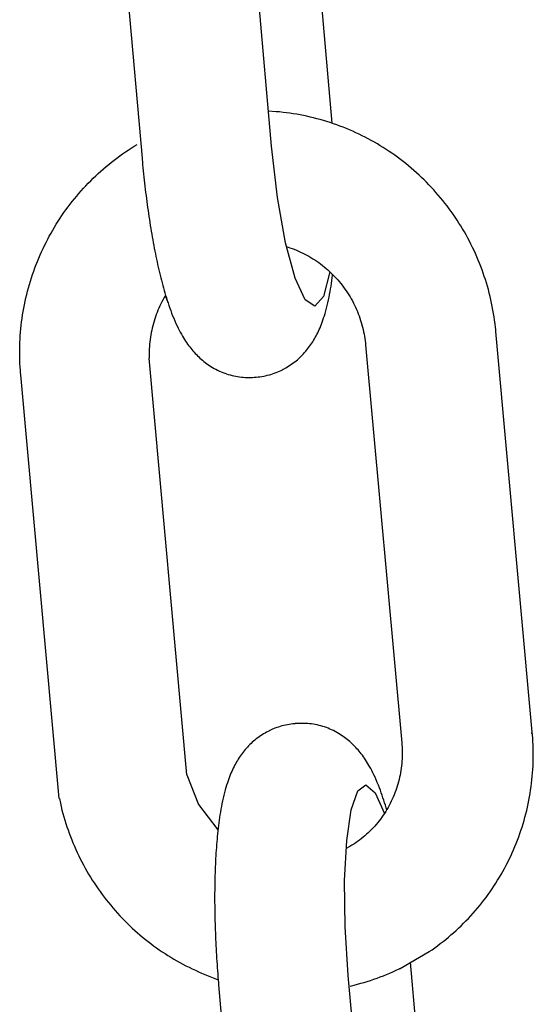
# Model space of a CAD drawing. Extents: x 990 to 4202, y -422 to 622.
# Tile 56 of 200: x 1467.022 to 1467.484, y -99.616 to -98.731. Entities that reach past the tile are written whole.
import ezdxf

# ---------------------------------------------------------------- set-up
doc = ezdxf.new("R2010")
doc.units = 0
doc.header["$MEASUREMENT"] = 0
doc.layers.add('SPILL-BUCKET', color=1, linetype='CONTINUOUS')

msp = doc.modelspace()

# ---------------------------------------------------------------- linework, layer by layer
at = {"layer": 'SPILL-BUCKET', "color": 1, "linetype": 'Continuous'}
for p, q in [((1467.30274, -98.82438), (1467.2722, -98.4756)), ((1467.24835, -98.84498), (1467.21704, -98.48753)), ((1467.10057, -98.49583), (1467.13209, -98.85576)), ((1467.25257, -98.81409), (1467.2456, -98.8136)), ((1467.25565, -98.81437), (1467.25257, -98.81409)), ((1467.25873, -98.81469), (1467.25565, -98.81437)), ((1467.26181, -98.81507), (1467.25873, -98.81469)), ((1467.26487, -98.81548), (1467.26181, -98.81507)), ((1467.26794, -98.81594), (1467.26487, -98.81548)), ((1467.27099, -98.81644), (1467.26794, -98.81594)), ((1467.27404, -98.81699), (1467.27099, -98.81644)), ((1467.27708, -98.81759), (1467.27404, -98.81699)), ((1467.28011, -98.81822), (1467.27708, -98.81759)), ((1467.28314, -98.81891), (1467.28011, -98.81822)), ((1467.28615, -98.81963), (1467.28314, -98.81891)), ((1467.28915, -98.8204), (1467.28615, -98.81963)), ((1467.29215, -98.82121), (1467.28915, -98.8204)), ((1467.29513, -98.82207), (1467.29215, -98.82121)), ((1467.2981, -98.82297), (1467.29513, -98.82207)), ((1467.30106, -98.82391), (1467.2981, -98.82297)), ((1467.304, -98.8249), (1467.30106, -98.82391)), ((1467.30693, -98.82593), (1467.304, -98.8249)), ((1467.30984, -98.827), (1467.30693, -98.82593)), ((1467.31274, -98.82811), (1467.30984, -98.827)), ((1467.31563, -98.82926), (1467.31274, -98.82811)), ((1467.3185, -98.83046), (1467.31563, -98.82926)), ((1467.32135, -98.8317), (1467.3185, -98.83046)), ((1467.32418, -98.83298), (1467.32135, -98.8317)), ((1467.327, -98.8343), (1467.32418, -98.83298)), ((1467.32979, -98.83566), (1467.327, -98.8343)), ((1467.33257, -98.83707), (1467.32979, -98.83566)), ((1467.33532, -98.83851), (1467.33257, -98.83707)), ((1467.33806, -98.83999), (1467.33532, -98.83851)), ((1467.11968, -98.84855), (1467.12228, -98.84685)), ((1467.12228, -98.84685), (1467.12491, -98.8452)), ((1467.12491, -98.8452), (1467.12757, -98.84358)), ((1467.25367, -98.89119), (1467.24835, -98.84498)), ((1467.34078, -98.84151), (1467.33806, -98.83999)), ((1467.34347, -98.84307), (1467.34078, -98.84151)), ((1467.34614, -98.84467), (1467.34347, -98.84307)), ((1467.34879, -98.84631), (1467.34614, -98.84467)), ((1467.35142, -98.84799), (1467.34879, -98.84631)), ((1467.35402, -98.8497), (1467.35142, -98.84799)), ((1467.10703, -98.85758), (1467.10951, -98.8557)), ((1467.10951, -98.8557), (1467.11201, -98.85386)), ((1467.11201, -98.85386), (1467.11454, -98.85205)), ((1467.11454, -98.85205), (1467.1171, -98.85028)), ((1467.1171, -98.85028), (1467.11968, -98.84855)), ((1467.13209, -98.85576), (1467.13222, -98.85725)), ((1467.35659, -98.85145), (1467.35402, -98.8497)), ((1467.35915, -98.85324), (1467.35659, -98.85145)), ((1467.36167, -98.85507), (1467.35915, -98.85324)), ((1467.36417, -98.85693), (1467.36167, -98.85507)), ((1467.36665, -98.85883), (1467.36417, -98.85693)), ((1467.09505, -98.86751), (1467.09739, -98.86546)), ((1467.09739, -98.86546), (1467.09976, -98.86344)), ((1467.09976, -98.86344), (1467.10216, -98.86145)), ((1467.10216, -98.86145), (1467.10458, -98.8595)), ((1467.10458, -98.8595), (1467.10703, -98.85758)), ((1467.13222, -98.85725), (1467.13236, -98.85873)), ((1467.13236, -98.85873), (1467.13262, -98.86155)), ((1467.13262, -98.86155), (1467.13289, -98.86436)), ((1467.13289, -98.86436), (1467.13316, -98.86717)), ((1467.36909, -98.86076), (1467.36665, -98.85883)), ((1467.37151, -98.86273), (1467.36909, -98.86076)), ((1467.3739, -98.86474), (1467.37151, -98.86273)), ((1467.37627, -98.86678), (1467.3739, -98.86474)), ((1467.08599, -98.87607), (1467.08821, -98.87388)), ((1467.08821, -98.87388), (1467.09046, -98.87173)), ((1467.09046, -98.87173), (1467.09274, -98.8696)), ((1467.09274, -98.8696), (1467.09505, -98.86751)), ((1467.13316, -98.86717), (1467.13345, -98.86997)), ((1467.13345, -98.86997), (1467.13374, -98.87277)), ((1467.13374, -98.87277), (1467.13404, -98.87556)), ((1467.3786, -98.86885), (1467.37627, -98.86678)), ((1467.3809, -98.87095), (1467.3786, -98.86885)), ((1467.38318, -98.87309), (1467.3809, -98.87095)), ((1467.38542, -98.87526), (1467.38318, -98.87309)), ((1467.07744, -98.88514), (1467.07953, -98.88283)), ((1467.07953, -98.88283), (1467.08165, -98.88054)), ((1467.08165, -98.88054), (1467.08381, -98.87829)), ((1467.08381, -98.87829), (1467.08599, -98.87607)), ((1467.13404, -98.87556), (1467.13435, -98.87834)), ((1467.13435, -98.87834), (1467.13466, -98.88111)), ((1467.13466, -98.88111), (1467.13498, -98.88388)), ((1467.38763, -98.87747), (1467.38542, -98.87526)), ((1467.38981, -98.87971), (1467.38763, -98.87747)), ((1467.39196, -98.88197), (1467.38981, -98.87971)), ((1467.39408, -98.88427), (1467.39196, -98.88197)), ((1467.06941, -98.89469), (1467.07137, -98.89226)), ((1467.07137, -98.89226), (1467.07336, -98.88986)), ((1467.07336, -98.88986), (1467.07538, -98.88748)), ((1467.07538, -98.88748), (1467.07744, -98.88514)), ((1467.13498, -98.88388), (1467.13532, -98.88664)), ((1467.13532, -98.88664), (1467.13566, -98.88938)), ((1467.13566, -98.88938), (1467.136, -98.89212)), ((1467.136, -98.89212), (1467.13636, -98.89485)), ((1467.26095, -98.93194), (1467.25367, -98.89119)), ((1467.39616, -98.8866), (1467.39408, -98.88427)), ((1467.39821, -98.88895), (1467.39616, -98.8866)), ((1467.40023, -98.89134), (1467.39821, -98.88895)), ((1467.40221, -98.89376), (1467.40023, -98.89134)), ((1467.06375, -98.90215), (1467.0656, -98.89964)), ((1467.0656, -98.89964), (1467.06749, -98.89715)), ((1467.06749, -98.89715), (1467.06941, -98.89469)), ((1467.13636, -98.89485), (1467.13672, -98.89757)), ((1467.13672, -98.89757), (1467.13709, -98.90027)), ((1467.13709, -98.90027), (1467.13747, -98.90296)), ((1467.40415, -98.8962), (1467.40221, -98.89376)), ((1467.40607, -98.89867), (1467.40415, -98.8962)), ((1467.40794, -98.90118), (1467.40607, -98.89867)), ((1467.40979, -98.9037), (1467.40794, -98.90118)), ((1467.05672, -98.91247), (1467.05842, -98.90985)), ((1467.05842, -98.90985), (1467.06016, -98.90726)), ((1467.06016, -98.90726), (1467.06194, -98.90469)), ((1467.06194, -98.90469), (1467.06375, -98.90215)), ((1467.13747, -98.90296), (1467.13785, -98.90564)), ((1467.13785, -98.90564), (1467.13824, -98.90831)), ((1467.13824, -98.90831), (1467.13864, -98.91097)), ((1467.41159, -98.90625), (1467.40979, -98.9037)), ((1467.41336, -98.90883), (1467.41159, -98.90625)), ((1467.41509, -98.91144), (1467.41336, -98.90883)), ((1467.05183, -98.92047), (1467.05342, -98.91778)), ((1467.05342, -98.91778), (1467.05505, -98.91511)), ((1467.05505, -98.91511), (1467.05672, -98.91247)), ((1467.13864, -98.91097), (1467.13905, -98.91361)), ((1467.13905, -98.91361), (1467.13947, -98.91624)), ((1467.13947, -98.91624), (1467.13989, -98.91885)), ((1467.13989, -98.91885), (1467.14032, -98.92145)), ((1467.41678, -98.91406), (1467.41509, -98.91144)), ((1467.41844, -98.91671), (1467.41678, -98.91406)), ((1467.42006, -98.91939), (1467.41844, -98.91671)), ((1467.04729, -98.92867), (1467.04877, -98.92591)), ((1467.04877, -98.92591), (1467.05028, -98.92318)), ((1467.05028, -98.92318), (1467.05183, -98.92047)), ((1467.14032, -98.92145), (1467.14076, -98.92403)), ((1467.14076, -98.92403), (1467.1412, -98.9266)), ((1467.1412, -98.9266), (1467.14166, -98.92915)), ((1467.42164, -98.92209), (1467.42006, -98.91939)), ((1467.42318, -98.92481), (1467.42164, -98.92209)), ((1467.42468, -98.92755), (1467.42318, -98.92481)), ((1467.42615, -98.93031), (1467.42468, -98.92755)), ((1467.04311, -98.93706), (1467.04446, -98.93424)), ((1467.04446, -98.93424), (1467.04586, -98.93144)), ((1467.04586, -98.93144), (1467.04729, -98.92867)), ((1467.14166, -98.92915), (1467.14212, -98.93169)), ((1467.14212, -98.93169), (1467.14258, -98.9342)), ((1467.14258, -98.9342), (1467.14306, -98.93671)), ((1467.26952, -98.96353), (1467.26095, -98.93194)), ((1467.26183, -98.9352), (1467.26483, -98.9362)), ((1467.26483, -98.9362), (1467.2668, -98.9369)), ((1467.42757, -98.9331), (1467.42615, -98.93031)), ((1467.42895, -98.9359), (1467.42757, -98.9331)), ((1467.4303, -98.93873), (1467.42895, -98.9359)), ((1467.03928, -98.94562), (1467.04052, -98.94275)), ((1467.04052, -98.94275), (1467.04179, -98.93989)), ((1467.04179, -98.93989), (1467.04311, -98.93706)), ((1467.14306, -98.93671), (1467.14354, -98.93919)), ((1467.14354, -98.93919), (1467.14404, -98.94167)), ((1467.14404, -98.94167), (1467.14454, -98.94412)), ((1467.14454, -98.94412), (1467.14505, -98.94656)), ((1467.2668, -98.9369), (1467.26875, -98.93764)), ((1467.26875, -98.93764), (1467.27069, -98.93841)), ((1467.27069, -98.93841), (1467.27261, -98.93924)), ((1467.27261, -98.93924), (1467.27451, -98.94009)), ((1467.27451, -98.94009), (1467.2764, -98.94099)), ((1467.2764, -98.94099), (1467.27827, -98.94193)), ((1467.27827, -98.94193), (1467.28012, -98.94291)), ((1467.28012, -98.94291), (1467.28195, -98.94393)), ((1467.28195, -98.94393), (1467.28375, -98.94499)), ((1467.28375, -98.94499), (1467.28554, -98.94608)), ((1467.4316, -98.94157), (1467.4303, -98.93873)), ((1467.43286, -98.94443), (1467.4316, -98.94157)), ((1467.43408, -98.94731), (1467.43286, -98.94443)), ((1467.03477, -98.95728), (1467.03583, -98.95435)), ((1467.03583, -98.95435), (1467.03694, -98.95142)), ((1467.03694, -98.95142), (1467.03809, -98.94851)), ((1467.03809, -98.94851), (1467.03928, -98.94562)), ((1467.14505, -98.94656), (1467.14557, -98.94898)), ((1467.14557, -98.94898), (1467.14609, -98.95139)), ((1467.14609, -98.95139), (1467.14663, -98.95377)), ((1467.14663, -98.95377), (1467.14718, -98.95615)), ((1467.28554, -98.94608), (1467.2873, -98.94721)), ((1467.2873, -98.94721), (1467.28904, -98.94838)), ((1467.28904, -98.94838), (1467.29076, -98.94959)), ((1467.29076, -98.94959), (1467.29245, -98.95083)), ((1467.29245, -98.95083), (1467.29412, -98.95211)), ((1467.29412, -98.95211), (1467.29576, -98.95342)), ((1467.29576, -98.95342), (1467.29737, -98.95477)), ((1467.43526, -98.9502), (1467.43408, -98.94731)), ((1467.4364, -98.95312), (1467.43526, -98.9502)), ((1467.4375, -98.95604), (1467.4364, -98.95312)), ((1467.03182, -98.96619), (1467.03276, -98.96321)), ((1467.03276, -98.96321), (1467.03374, -98.96024)), ((1467.03374, -98.96024), (1467.03477, -98.95728)), ((1467.14718, -98.95615), (1467.14773, -98.95851)), ((1467.14773, -98.95851), (1467.1483, -98.96085)), ((1467.1483, -98.96085), (1467.14887, -98.96318)), ((1467.14887, -98.96318), (1467.14946, -98.9655)), ((1467.30085, -98.95795), (1467.29501, -98.98015)), ((1467.29737, -98.95477), (1467.29895, -98.95614)), ((1467.29895, -98.95614), (1467.30051, -98.95756)), ((1467.30051, -98.95756), (1467.30203, -98.959)), ((1467.30203, -98.959), (1467.30353, -98.96048)), ((1467.30292, -98.96338), (1467.30323, -98.96094)), ((1467.30323, -98.96094), (1467.30331, -98.96027)), ((1467.30353, -98.96048), (1467.305, -98.96199)), ((1467.305, -98.96199), (1467.30644, -98.96352)), ((1467.43855, -98.95899), (1467.4375, -98.95604)), ((1467.43957, -98.96194), (1467.43855, -98.95899)), ((1467.44054, -98.96492), (1467.43957, -98.96194)), ((1467.03006, -98.97219), (1467.03092, -98.96918)), ((1467.03092, -98.96918), (1467.03182, -98.96619)), ((1467.14946, -98.9655), (1467.15006, -98.96779)), ((1467.15006, -98.96779), (1467.15067, -98.97009)), ((1467.15067, -98.97009), (1467.1513, -98.97235)), ((1467.15067, -98.97009), (1467.1513, -98.97235)), ((1467.2786, -98.98307), (1467.26952, -98.96353)), ((1467.30147, -98.97315), (1467.30187, -98.97067)), ((1467.30187, -98.97067), (1467.30224, -98.96825)), ((1467.30224, -98.96825), (1467.30259, -98.96579)), ((1467.30259, -98.96579), (1467.30292, -98.96338)), ((1467.30644, -98.96352), (1467.30784, -98.96509)), ((1467.30784, -98.96509), (1467.30921, -98.96669)), ((1467.30921, -98.96669), (1467.31055, -98.96831)), ((1467.31055, -98.96831), (1467.31186, -98.96996)), ((1467.31186, -98.96996), (1467.31313, -98.97164)), ((1467.31313, -98.97164), (1467.31437, -98.97335)), ((1467.44146, -98.9679), (1467.44054, -98.96492)), ((1467.44235, -98.9709), (1467.44146, -98.9679)), ((1467.44319, -98.97391), (1467.44235, -98.9709)), ((1467.02776, -98.98129), (1467.02848, -98.97824)), ((1467.02848, -98.97824), (1467.02925, -98.97521)), ((1467.02925, -98.97521), (1467.03006, -98.97219)), ((1467.1513, -98.97235), (1467.15194, -98.97463)), ((1467.1513, -98.97235), (1467.15194, -98.97463)), ((1467.15194, -98.97463), (1467.15259, -98.97688)), ((1467.15194, -98.97463), (1467.15259, -98.97688)), ((1467.15301, -98.97918), (1467.15194, -98.981)), ((1467.15259, -98.97688), (1467.15327, -98.97915)), ((1467.15259, -98.97688), (1467.15327, -98.97915)), ((1467.15317, -98.97891), (1467.15301, -98.97918)), ((1467.15541, -98.98587), (1467.15327, -98.97915)), ((1467.15327, -98.97915), (1467.15396, -98.98138)), ((1467.29501, -98.98015), (1467.28736, -98.98878)), ((1467.29956, -98.98317), (1467.30009, -98.98062)), ((1467.30009, -98.98062), (1467.30058, -98.97813)), ((1467.30058, -98.97813), (1467.30104, -98.9756)), ((1467.30104, -98.9756), (1467.30147, -98.97315)), ((1467.31437, -98.97335), (1467.31557, -98.97508)), ((1467.31557, -98.97508), (1467.31673, -98.97683)), ((1467.31673, -98.97683), (1467.31786, -98.97861)), ((1467.31786, -98.97861), (1467.31896, -98.98041)), ((1467.31896, -98.98041), (1467.32001, -98.98224)), ((1467.44399, -98.97693), (1467.44319, -98.97391)), ((1467.44475, -98.97996), (1467.44399, -98.97693)), ((1467.44546, -98.983), (1467.44475, -98.97996)), ((1467.02584, -98.99047), (1467.02644, -98.9874)), ((1467.02644, -98.9874), (1467.02708, -98.98434)), ((1467.02708, -98.98434), (1467.02776, -98.98129)), ((1467.14808, -98.98848), (1467.14721, -98.99039)), ((1467.14899, -98.98658), (1467.14808, -98.98848)), ((1467.14993, -98.9847), (1467.14899, -98.98658)), ((1467.15092, -98.98284), (1467.14993, -98.9847)), ((1467.15194, -98.981), (1467.15092, -98.98284)), ((1467.15396, -98.98138), (1467.15467, -98.98364)), ((1467.15467, -98.98364), (1467.15541, -98.98587)), ((1467.15541, -98.98587), (1467.15617, -98.98814)), ((1467.15541, -98.98587), (1467.15617, -98.98814)), ((1467.15617, -98.98814), (1467.15696, -98.99038)), ((1467.28736, -98.98878), (1467.2786, -98.98307)), ((1467.2978, -98.99064), (1467.29842, -98.98818)), ((1467.29842, -98.98818), (1467.299, -98.98569)), ((1467.299, -98.98569), (1467.29956, -98.98317)), ((1467.32001, -98.98224), (1467.32103, -98.98408)), ((1467.32103, -98.98408), (1467.32201, -98.98595)), ((1467.32201, -98.98595), (1467.32296, -98.98783)), ((1467.32296, -98.98783), (1467.32386, -98.98974)), ((1467.44612, -98.98606), (1467.44546, -98.983)), ((1467.44675, -98.98912), (1467.44612, -98.98606)), ((1467.44733, -98.99219), (1467.44675, -98.98912)), ((1467.02432, -98.99972), (1467.02479, -98.99663)), ((1467.02479, -98.99663), (1467.02529, -98.99355)), ((1467.02529, -98.99355), (1467.02584, -98.99047)), ((1467.14413, -98.99824), (1467.14346, -99.00024)), ((1467.14483, -98.99625), (1467.14413, -98.99824)), ((1467.14559, -98.99429), (1467.14483, -98.99625)), ((1467.14638, -98.99233), (1467.14559, -98.99429)), ((1467.14721, -98.99039), (1467.14638, -98.99233)), ((1467.15696, -98.99038), (1467.15779, -98.99268)), ((1467.15779, -98.99268), (1467.15864, -98.99494)), ((1467.15864, -98.99494), (1467.15956, -98.99728)), ((1467.15956, -98.99728), (1467.1605, -98.99958)), ((1467.29524, -98.99934), (1467.2959, -98.99728)), ((1467.2959, -98.99728), (1467.29653, -98.99521)), ((1467.29653, -98.99521), (1467.29718, -98.99293)), ((1467.29718, -98.99293), (1467.2978, -98.99064)), ((1467.32386, -98.98974), (1467.32472, -98.99166)), ((1467.32472, -98.99166), (1467.32555, -98.9936)), ((1467.32555, -98.9936), (1467.32633, -98.99555)), ((1467.32633, -98.99555), (1467.32708, -98.99752)), ((1467.32708, -98.99752), (1467.32778, -98.99951)), ((1467.44787, -98.99526), (1467.44733, -98.99219)), ((1467.44836, -98.99835), (1467.44787, -98.99526)), ((1467.44881, -99.00143), (1467.44836, -98.99835)), ((1467.0232, -99.00903), (1467.02353, -99.00592)), ((1467.02353, -99.00592), (1467.02391, -99.00282)), ((1467.02391, -99.00282), (1467.02432, -98.99972)), ((1467.1417, -99.00631), (1467.14119, -99.00835)), ((1467.14224, -99.00427), (1467.1417, -99.00631)), ((1467.14283, -99.00225), (1467.14224, -99.00427)), ((1467.14346, -99.00024), (1467.14283, -99.00225)), ((1467.1605, -98.99958), (1467.16151, -99.00196)), ((1467.16151, -99.00196), (1467.16256, -99.00432)), ((1467.16256, -99.00432), (1467.16353, -99.0064)), ((1467.16353, -99.0064), (1467.16453, -99.00847)), ((1467.29197, -99.00806), (1467.29262, -99.00648)), ((1467.29262, -99.00648), (1467.2933, -99.00478)), ((1467.2933, -99.00478), (1467.29394, -99.00307)), ((1467.29394, -99.00307), (1467.29461, -99.0012)), ((1467.29461, -99.0012), (1467.29524, -98.99934)), ((1467.32778, -98.99951), (1467.32844, -99.00151)), ((1467.32844, -99.00151), (1467.32906, -99.00352)), ((1467.32906, -99.00352), (1467.32964, -99.00554)), ((1467.32964, -99.00554), (1467.33018, -99.00758)), ((1467.44921, -99.00453), (1467.44881, -99.00143)), ((1467.44957, -99.00763), (1467.44921, -99.00453)), ((1467.02248, -99.01838), (1467.02268, -99.01526)), ((1467.02268, -99.01526), (1467.02292, -99.01214)), ((1467.02292, -99.01214), (1467.0232, -99.00903)), ((1467.13994, -99.01455), (1467.1396, -99.01663)), ((1467.14031, -99.01248), (1467.13994, -99.01455)), ((1467.14073, -99.01041), (1467.14031, -99.01248)), ((1467.14119, -99.00835), (1467.14073, -99.01041)), ((1467.16453, -99.00847), (1467.16548, -99.01034)), ((1467.16548, -99.01034), (1467.16646, -99.0122)), ((1467.16646, -99.0122), (1467.16739, -99.01387)), ((1467.16739, -99.01387), (1467.16835, -99.01555)), ((1467.16835, -99.01555), (1467.16926, -99.01707)), ((1467.28772, -99.01678), (1467.28845, -99.01544)), ((1467.28845, -99.01544), (1467.28919, -99.01402)), ((1467.28919, -99.01402), (1467.28989, -99.01262)), ((1467.28989, -99.01262), (1467.2906, -99.01113)), ((1467.2906, -99.01113), (1467.29128, -99.00965)), ((1467.29128, -99.00965), (1467.29197, -99.00806)), ((1467.33018, -99.00758), (1467.33068, -99.00962)), ((1467.33068, -99.00962), (1467.33113, -99.01168)), ((1467.33113, -99.01168), (1467.33154, -99.01374)), ((1467.33154, -99.01374), (1467.33191, -99.01581)), ((1467.33191, -99.01581), (1467.33224, -99.01789)), ((1467.44977, -99.00953), (1467.44957, -99.00763)), ((1467.44995, -99.01143), (1467.44977, -99.00953)), ((1467.4827, -99.37138), (1467.44995, -99.01143)), ((1467.02216, -99.02774), (1467.02222, -99.02462)), ((1467.02222, -99.02462), (1467.02233, -99.0215)), ((1467.02233, -99.0215), (1467.02248, -99.01838)), ((1467.1387, -99.025), (1467.13858, -99.0271)), ((1467.13886, -99.0229), (1467.1387, -99.025)), ((1467.13906, -99.0208), (1467.13886, -99.0229)), ((1467.13931, -99.01871), (1467.13906, -99.0208)), ((1467.1396, -99.01663), (1467.13931, -99.01871)), ((1467.16926, -99.01707), (1467.17021, -99.0186)), ((1467.17021, -99.0186), (1467.17112, -99.02001)), ((1467.17112, -99.02001), (1467.17207, -99.02142)), ((1467.17207, -99.02142), (1467.17299, -99.02273)), ((1467.17299, -99.02273), (1467.17394, -99.02405)), ((1467.17394, -99.02405), (1467.17488, -99.02529)), ((1467.28197, -99.02568), (1467.28286, -99.02446)), ((1467.28286, -99.02446), (1467.28372, -99.02324)), ((1467.28372, -99.02324), (1467.28456, -99.02198)), ((1467.28456, -99.02198), (1467.28537, -99.02073)), ((1467.28537, -99.02073), (1467.28618, -99.01943)), ((1467.28618, -99.01943), (1467.28695, -99.01813)), ((1467.28695, -99.01813), (1467.28772, -99.01678)), ((1467.33224, -99.01789), (1467.33252, -99.01997)), ((1467.33252, -99.01997), (1467.33272, -99.02169)), ((1467.33272, -99.02169), (1467.33289, -99.02342)), ((1467.33289, -99.02342), (1467.36541, -99.38088)), ((1467.02214, -99.03087), (1467.02216, -99.02774)), ((1467.02217, -99.03399), (1467.02214, -99.03087)), ((1467.1385, -99.0292), (1467.13847, -99.0313)), ((1467.13847, -99.0313), (1467.13848, -99.03341)), ((1467.13848, -99.03341), (1467.13853, -99.03551)), ((1467.13858, -99.0271), (1467.1385, -99.0292)), ((1467.17488, -99.02529), (1467.17585, -99.02653)), ((1467.17585, -99.02653), (1467.17682, -99.02771)), ((1467.17682, -99.02771), (1467.17781, -99.02889)), ((1467.17781, -99.02889), (1467.17881, -99.03002)), ((1467.17881, -99.03002), (1467.17984, -99.03114)), ((1467.17984, -99.03114), (1467.18087, -99.03223)), ((1467.18087, -99.03223), (1467.18193, -99.0333)), ((1467.18193, -99.0333), (1467.183, -99.03434)), ((1467.27392, -99.03472), (1467.27503, -99.03365)), ((1467.27503, -99.03365), (1467.2761, -99.03257)), ((1467.2761, -99.03257), (1467.27715, -99.03146)), ((1467.27715, -99.03146), (1467.27817, -99.03034)), ((1467.27817, -99.03034), (1467.27916, -99.0292)), ((1467.27916, -99.0292), (1467.28012, -99.02804)), ((1467.28012, -99.02804), (1467.28106, -99.02686)), ((1467.28106, -99.02686), (1467.28197, -99.02568)), ((1467.02224, -99.03711), (1467.02217, -99.03399)), ((1467.02236, -99.04023), (1467.02224, -99.03711)), ((1467.02252, -99.04335), (1467.02236, -99.04023)), ((1467.17242, -99.40961), (1467.13853, -99.03551)), ((1467.183, -99.03434), (1467.18411, -99.03536)), ((1467.18411, -99.03536), (1467.18522, -99.03636)), ((1467.18522, -99.03636), (1467.18637, -99.03734)), ((1467.18637, -99.03734), (1467.18753, -99.03829)), ((1467.18753, -99.03829), (1467.18872, -99.03922)), ((1467.18872, -99.03922), (1467.18993, -99.04013)), ((1467.18993, -99.04013), (1467.19117, -99.04101)), ((1467.19117, -99.04101), (1467.19257, -99.04196)), ((1467.19257, -99.04196), (1467.194, -99.04289)), ((1467.26272, -99.04326), (1467.26408, -99.04242)), ((1467.26408, -99.04242), (1467.26541, -99.04154)), ((1467.26541, -99.04154), (1467.26671, -99.04065)), ((1467.26671, -99.04065), (1467.26798, -99.03972)), ((1467.26798, -99.03972), (1467.26923, -99.03877)), ((1467.26923, -99.03877), (1467.27044, -99.03779)), ((1467.27044, -99.03779), (1467.27163, -99.03679)), ((1467.27163, -99.03679), (1467.27279, -99.03576)), ((1467.27279, -99.03576), (1467.27392, -99.03472)), ((1467.02273, -99.04646), (1467.02252, -99.04335)), ((1467.02288, -99.04837), (1467.02273, -99.04646)), ((1467.02304, -99.05027), (1467.02288, -99.04837)), ((1467.05768, -99.43096), (1467.02304, -99.05027)), ((1467.194, -99.04289), (1467.19546, -99.04377)), ((1467.19546, -99.04377), (1467.19694, -99.04463)), ((1467.19694, -99.04463), (1467.19845, -99.04544)), ((1467.19845, -99.04544), (1467.19998, -99.04622)), ((1467.19998, -99.04622), (1467.20153, -99.04695)), ((1467.20153, -99.04695), (1467.20311, -99.04765)), ((1467.20311, -99.04765), (1467.2047, -99.0483)), ((1467.2047, -99.0483), (1467.20631, -99.04892)), ((1467.20631, -99.04892), (1467.20794, -99.04948)), ((1467.20794, -99.04948), (1467.20958, -99.05001)), ((1467.20958, -99.05001), (1467.21123, -99.05049)), ((1467.21123, -99.05049), (1467.2129, -99.05093)), ((1467.2129, -99.05093), (1467.21457, -99.05131)), ((1467.21457, -99.05131), (1467.21626, -99.05166)), ((1467.23969, -99.05183), (1467.24134, -99.05154)), ((1467.24134, -99.05154), (1467.24298, -99.05121)), ((1467.24298, -99.05121), (1467.2446, -99.05083)), ((1467.2446, -99.05083), (1467.2462, -99.05041)), ((1467.2462, -99.05041), (1467.24779, -99.04995)), ((1467.24653, -99.05032), (1467.24779, -99.04995)), ((1467.24779, -99.04995), (1467.24936, -99.04945)), ((1467.24779, -99.04995), (1467.24936, -99.04945)), ((1467.24936, -99.04945), (1467.25092, -99.04891)), ((1467.24936, -99.04945), (1467.25091, -99.04891)), ((1467.25092, -99.04891), (1467.25245, -99.04834)), ((1467.25245, -99.04834), (1467.25396, -99.04772)), ((1467.25396, -99.04772), (1467.25546, -99.04707)), ((1467.25546, -99.04707), (1467.25693, -99.04638)), ((1467.25693, -99.04638), (1467.25752, -99.04609)), ((1467.25752, -99.04609), (1467.25812, -99.0458)), ((1467.25812, -99.0458), (1467.25854, -99.04558)), ((1467.25854, -99.04558), (1467.25882, -99.04544)), ((1467.2591, -99.04529), (1467.26134, -99.04407)), ((1467.26134, -99.04407), (1467.26272, -99.04326)), ((1467.21626, -99.05166), (1467.21795, -99.05196)), ((1467.21795, -99.05196), (1467.21965, -99.05221)), ((1467.21965, -99.05221), (1467.22134, -99.05241)), ((1467.22134, -99.05241), (1467.22305, -99.05257)), ((1467.22305, -99.05257), (1467.22475, -99.05268)), ((1467.22475, -99.05268), (1467.22645, -99.05275)), ((1467.22645, -99.05275), (1467.22815, -99.05277)), ((1467.22815, -99.05277), (1467.22985, -99.05274)), ((1467.22985, -99.05274), (1467.23128, -99.05268)), ((1467.23128, -99.05268), (1467.23272, -99.05258)), ((1467.23272, -99.0526), (1467.23419, -99.05249)), ((1467.23419, -99.05248), (1467.23444, -99.05246)), ((1467.23444, -99.05246), (1467.23469, -99.05245)), ((1467.23469, -99.05245), (1467.23637, -99.05229)), ((1467.23637, -99.05229), (1467.23804, -99.05208)), ((1467.23804, -99.05208), (1467.23969, -99.05183)), ((1467.24702, -99.36972), (1467.24642, -99.37001)), ((1467.24756, -99.36946), (1467.24702, -99.36972)), ((1467.24999, -99.36839), (1467.24756, -99.36946)), ((1467.2515, -99.36777), (1467.24999, -99.36839)), ((1467.25303, -99.3672), (1467.2515, -99.36777)), ((1467.25459, -99.36666), (1467.25303, -99.3672)), ((1467.25616, -99.36616), (1467.25459, -99.36666)), ((1467.25775, -99.3657), (1467.25616, -99.36616)), ((1467.25935, -99.36528), (1467.25775, -99.3657)), ((1467.26097, -99.3649), (1467.25935, -99.36528)), ((1467.26261, -99.36457), (1467.26097, -99.3649)), ((1467.26425, -99.36428), (1467.26261, -99.36457)), ((1467.26591, -99.36402), (1467.26425, -99.36428)), ((1467.26758, -99.36381), (1467.26591, -99.36402)), ((1467.26926, -99.36366), (1467.26758, -99.36381)), ((1467.26951, -99.36364), (1467.26926, -99.36366)), ((1467.26976, -99.36363), (1467.26951, -99.36364)), ((1467.27123, -99.36351), (1467.26976, -99.36362)), ((1467.27266, -99.36342), (1467.27123, -99.36352)), ((1467.2741, -99.36336), (1467.27266, -99.36342)), ((1467.2758, -99.36333), (1467.2741, -99.36336)), ((1467.2775, -99.36336), (1467.2758, -99.36333)), ((1467.2792, -99.36342), (1467.2775, -99.36336)), ((1467.2809, -99.36353), (1467.2792, -99.36342)), ((1467.2826, -99.36369), (1467.2809, -99.36353)), ((1467.2843, -99.3639), (1467.2826, -99.36369)), ((1467.286, -99.36415), (1467.2843, -99.3639)), ((1467.28769, -99.36445), (1467.286, -99.36415)), ((1467.28937, -99.36479), (1467.28769, -99.36445)), ((1467.29105, -99.36518), (1467.28937, -99.36479)), ((1467.29272, -99.36562), (1467.29105, -99.36518)), ((1467.29437, -99.3661), (1467.29272, -99.36562)), ((1467.29601, -99.36662), (1467.29437, -99.3661)), ((1467.29764, -99.36719), (1467.29601, -99.36662)), ((1467.29925, -99.3678), (1467.29764, -99.36719)), ((1467.30084, -99.36846), (1467.29925, -99.3678)), ((1467.30241, -99.36915), (1467.30084, -99.36846)), ((1467.30396, -99.36989), (1467.30241, -99.36915)), ((1467.3055, -99.37067), (1467.30396, -99.36989)), ((1467.2335, -99.37832), (1467.23232, -99.37932)), ((1467.23472, -99.37734), (1467.2335, -99.37832)), ((1467.23597, -99.37639), (1467.23472, -99.37734)), ((1467.23724, -99.37546), (1467.23597, -99.37639)), ((1467.23854, -99.37456), (1467.23724, -99.37546)), ((1467.23987, -99.37369), (1467.23854, -99.37456)), ((1467.24122, -99.37285), (1467.23987, -99.37369)), ((1467.24261, -99.37204), (1467.24122, -99.37285)), ((1467.24399, -99.37127), (1467.24261, -99.37204)), ((1467.24541, -99.37053), (1467.24399, -99.37127)), ((1467.24583, -99.37031), (1467.24541, -99.37053)), ((1467.24642, -99.37001), (1467.24583, -99.37031)), ((1467.307, -99.37148), (1467.3055, -99.37067)), ((1467.30849, -99.37233), (1467.307, -99.37148)), ((1467.30995, -99.37322), (1467.30849, -99.37233)), ((1467.31138, -99.37414), (1467.30995, -99.37322)), ((1467.31278, -99.37509), (1467.31138, -99.37414)), ((1467.31402, -99.37598), (1467.31278, -99.37509)), ((1467.31523, -99.37688), (1467.31402, -99.37598)), ((1467.31642, -99.37782), (1467.31523, -99.37688)), ((1467.31758, -99.37877), (1467.31642, -99.37782)), ((1467.4816, -99.37227), (1467.48185, -99.37215)), ((1467.4825, -99.37175), (1467.4827, -99.37138)), ((1467.48292, -99.374), (1467.4827, -99.37138)), ((1467.48311, -99.37663), (1467.48292, -99.374)), ((1467.48329, -99.37974), (1467.48311, -99.37663)), ((1467.22479, -99.38691), (1467.22383, -99.38806)), ((1467.22578, -99.38577), (1467.22479, -99.38691)), ((1467.2268, -99.38465), (1467.22578, -99.38577)), ((1467.22785, -99.38354), (1467.2268, -99.38465)), ((1467.22892, -99.38246), (1467.22785, -99.38354)), ((1467.23002, -99.38139), (1467.22892, -99.38246)), ((1467.23115, -99.38034), (1467.23002, -99.38139)), ((1467.23232, -99.37932), (1467.23115, -99.38034)), ((1467.31873, -99.37975), (1467.31758, -99.37877)), ((1467.31984, -99.38074), (1467.31873, -99.37975)), ((1467.32095, -99.38177), (1467.31984, -99.38074)), ((1467.32202, -99.38281), (1467.32095, -99.38177)), ((1467.32308, -99.38388), (1467.32202, -99.38281)), ((1467.32411, -99.38496), (1467.32308, -99.38388)), ((1467.32514, -99.38608), (1467.32411, -99.38496)), ((1467.32613, -99.38722), (1467.32514, -99.38608)), ((1467.32713, -99.38839), (1467.32613, -99.38722)), ((1467.36541, -99.38088), (1467.36549, -99.38177)), ((1467.36549, -99.38177), (1467.36556, -99.38266)), ((1467.36556, -99.38266), (1467.36569, -99.38475)), ((1467.36569, -99.38475), (1467.36578, -99.38685)), ((1467.36578, -99.38685), (1467.36583, -99.38895)), ((1467.48344, -99.38286), (1467.48329, -99.37974)), ((1467.48353, -99.38598), (1467.48344, -99.38286)), ((1467.48358, -99.3891), (1467.48353, -99.38598)), ((1467.21857, -99.39538), (1467.21777, -99.39668)), ((1467.21939, -99.39412), (1467.21857, -99.39538)), ((1467.22023, -99.39287), (1467.21939, -99.39412)), ((1467.22109, -99.39165), (1467.22023, -99.39287)), ((1467.22198, -99.39043), (1467.22109, -99.39165)), ((1467.22289, -99.38924), (1467.22198, -99.39043)), ((1467.22383, -99.38806), (1467.22289, -99.38924)), ((1467.32809, -99.38957), (1467.32713, -99.38839)), ((1467.32907, -99.39081), (1467.32809, -99.38957)), ((1467.33, -99.39206), (1467.32907, -99.39081)), ((1467.33096, -99.39337), (1467.33, -99.39206)), ((1467.33188, -99.39469), (1467.33096, -99.39337)), ((1467.33283, -99.3961), (1467.33188, -99.39469)), ((1467.33374, -99.39751), (1467.33283, -99.3961)), ((1467.3657, -99.39523), (1467.36557, -99.39732)), ((1467.36579, -99.39313), (1467.3657, -99.39523)), ((1467.36583, -99.39104), (1467.36579, -99.39313)), ((1467.36583, -99.38895), (1467.36583, -99.39104)), ((1467.48347, -99.39844), (1467.48355, -99.39533)), ((1467.48355, -99.39533), (1467.48359, -99.39221)), ((1467.48359, -99.39221), (1467.48358, -99.3891)), ((1467.21335, -99.40498), (1467.21267, -99.40646)), ((1467.21406, -99.40349), (1467.21335, -99.40498)), ((1467.21476, -99.40208), (1467.21406, -99.40349)), ((1467.2155, -99.40067), (1467.21476, -99.40208)), ((1467.21623, -99.39933), (1467.2155, -99.40067)), ((1467.217, -99.39798), (1467.21623, -99.39933)), ((1467.21777, -99.39668), (1467.217, -99.39798)), ((1467.33469, -99.39903), (1467.33374, -99.39751)), ((1467.3356, -99.40056), (1467.33469, -99.39903)), ((1467.33656, -99.40223), (1467.3356, -99.40056)), ((1467.33749, -99.40391), (1467.33656, -99.40223)), ((1467.33847, -99.40577), (1467.33749, -99.40391)), ((1467.36493, -99.40356), (1467.36462, -99.40562)), ((1467.36518, -99.40148), (1467.36493, -99.40356)), ((1467.3654, -99.3994), (1467.36518, -99.40148)), ((1467.36557, -99.39732), (1467.3654, -99.3994)), ((1467.48295, -99.40778), (1467.48317, -99.40467)), ((1467.48317, -99.40467), (1467.48334, -99.40156)), ((1467.48334, -99.40156), (1467.48347, -99.39844)), ((1467.17242, -99.40961), (1467.18284, -99.43628)), ((1467.21001, -99.41304), (1467.20934, -99.4149)), ((1467.21065, -99.41133), (1467.21001, -99.41304)), ((1467.21133, -99.40962), (1467.21065, -99.41133)), ((1467.21198, -99.40804), (1467.21133, -99.40962)), ((1467.21267, -99.40646), (1467.21198, -99.40804)), ((1467.33942, -99.40763), (1467.33847, -99.40577)), ((1467.34042, -99.4097), (1467.33942, -99.40763)), ((1467.34139, -99.41179), (1467.34042, -99.4097)), ((1467.34244, -99.41414), (1467.34139, -99.41179)), ((1467.36299, -99.41381), (1467.36248, -99.41583)), ((1467.36346, -99.41178), (1467.36299, -99.41381)), ((1467.36389, -99.40974), (1467.36346, -99.41178)), ((1467.36428, -99.40768), (1467.36389, -99.40974)), ((1467.36462, -99.40562), (1467.36428, -99.40768)), ((1467.48203, -99.41707), (1467.48238, -99.41398)), ((1467.48238, -99.41398), (1467.48269, -99.41088)), ((1467.48269, -99.41088), (1467.48295, -99.40778)), ((1467.20742, -99.4209), (1467.20677, -99.42317)), ((1467.20805, -99.41883), (1467.20742, -99.4209)), ((1467.20871, -99.41677), (1467.20805, -99.41883)), ((1467.20934, -99.4149), (1467.20871, -99.41677)), ((1467.32592, -99.42396), (1467.33324, -99.41868)), ((1467.33324, -99.41868), (1467.3414, -99.4256)), ((1467.34345, -99.41652), (1467.34244, -99.41414)), ((1467.34439, -99.41883), (1467.34345, -99.41652)), ((1467.34531, -99.42116), (1467.34439, -99.41883)), ((1467.34616, -99.42343), (1467.34531, -99.42116)), ((1467.36068, -99.42181), (1467.36, -99.42378)), ((1467.36132, -99.41983), (1467.36068, -99.42181)), ((1467.36192, -99.41783), (1467.36132, -99.41983)), ((1467.36248, -99.41583), (1467.36192, -99.41783)), ((1467.4812, -99.42324), (1467.48164, -99.42016)), ((1467.48164, -99.42016), (1467.48203, -99.41707)), ((1467.05778, -99.43096), (1467.05867, -99.43509)), ((1467.20494, -99.43041), (1467.20438, -99.43294)), ((1467.20553, -99.42793), (1467.20494, -99.43041)), ((1467.20615, -99.42547), (1467.20553, -99.42793)), ((1467.20677, -99.42317), (1467.20615, -99.42547)), ((1467.32001, -99.44104), (1467.32592, -99.42396)), ((1467.3414, -99.4256), (1467.34977, -99.44419)), ((1467.34699, -99.42572), (1467.34616, -99.42343)), ((1467.34777, -99.42796), (1467.34699, -99.42572)), ((1467.34854, -99.43023), (1467.34777, -99.42796)), ((1467.34927, -99.43246), (1467.34854, -99.43023)), ((1467.35686, -99.43147), (1467.35598, -99.43335)), ((1467.35771, -99.42957), (1467.35686, -99.43147)), ((1467.35851, -99.42766), (1467.35771, -99.42957)), ((1467.35928, -99.42572), (1467.35851, -99.42766)), ((1467.36, -99.42378), (1467.35928, -99.42572)), ((1467.47962, -99.43243), (1467.48019, -99.42938)), ((1467.48019, -99.42938), (1467.48072, -99.42631)), ((1467.48072, -99.42631), (1467.4812, -99.42324)), ((1467.05867, -99.43509), (1467.05938, -99.43813)), ((1467.05938, -99.43813), (1467.06014, -99.44116)), ((1467.18284, -99.43628), (1467.20027, -99.45897)), ((1467.20291, -99.4405), (1467.20248, -99.44296)), ((1467.20337, -99.43798), (1467.20291, -99.4405)), ((1467.20385, -99.43549), (1467.20337, -99.43798)), ((1467.20438, -99.43294), (1467.20385, -99.43549)), ((1467.34999, -99.43472), (1467.34927, -99.43246)), ((1467.35068, -99.43696), (1467.34999, -99.43472)), ((1467.35136, -99.43923), (1467.35068, -99.43696)), ((1467.35186, -99.44094), (1467.35136, -99.43923)), ((1467.35309, -99.43886), (1467.35206, -99.44065)), ((1467.3541, -99.43704), (1467.35309, -99.43886)), ((1467.35506, -99.43521), (1467.3541, -99.43704)), ((1467.35598, -99.43335), (1467.35506, -99.43521)), ((1467.47764, -99.44154), (1467.47834, -99.43852)), ((1467.47834, -99.43852), (1467.479, -99.43548)), ((1467.479, -99.43548), (1467.47962, -99.43243)), ((1467.06014, -99.44116), (1467.06094, -99.44418)), ((1467.06094, -99.44418), (1467.06178, -99.44719)), ((1467.06178, -99.44719), (1467.06266, -99.45019)), ((1467.20171, -99.44786), (1467.20136, -99.45031)), ((1467.20208, -99.44544), (1467.20171, -99.44786)), ((1467.20248, -99.44296), (1467.20208, -99.44544)), ((1467.31597, -99.46859), (1467.32001, -99.44104)), ((1467.34631, -99.44925), (1467.34505, -99.45089)), ((1467.34753, -99.44759), (1467.34631, -99.44925)), ((1467.34872, -99.44589), (1467.34753, -99.44759)), ((1467.34987, -99.44417), (1467.34872, -99.44589)), ((1467.35098, -99.44242), (1467.34987, -99.44417)), ((1467.35206, -99.44065), (1467.35098, -99.44242)), ((1467.47527, -99.45056), (1467.4761, -99.44757)), ((1467.4761, -99.44757), (1467.47689, -99.44456)), ((1467.47689, -99.44456), (1467.47764, -99.44154)), ((1467.06266, -99.45019), (1467.06359, -99.45317)), ((1467.06359, -99.45317), (1467.06456, -99.45615)), ((1467.06456, -99.45615), (1467.06557, -99.4591)), ((1467.20043, -99.45757), (1467.20016, -99.46001)), ((1467.20072, -99.45516), (1467.20043, -99.45757)), ((1467.20103, -99.45272), (1467.20072, -99.45516)), ((1467.20136, -99.45031), (1467.20103, -99.45272)), ((1467.33968, -99.45717), (1467.33825, -99.45867)), ((1467.34107, -99.45565), (1467.33968, -99.45717)), ((1467.34243, -99.45409), (1467.34107, -99.45565)), ((1467.34376, -99.45251), (1467.34243, -99.45409)), ((1467.34505, -99.45089), (1467.34376, -99.45251)), ((1467.47252, -99.45945), (1467.47348, -99.4565)), ((1467.47348, -99.4565), (1467.4744, -99.45354)), ((1467.4744, -99.45354), (1467.47527, -99.45056)), ((1467.06557, -99.4591), (1467.06663, -99.46205)), ((1467.06663, -99.46205), (1467.06773, -99.46497)), ((1467.06773, -99.46497), (1467.06886, -99.46789)), ((1467.19965, -99.46487), (1467.19943, -99.4673)), ((1467.1999, -99.46242), (1467.19965, -99.46487)), ((1467.20016, -99.46001), (1467.1999, -99.46242)), ((1467.32906, -99.46694), (1467.32742, -99.4682)), ((1467.33066, -99.46565), (1467.32906, -99.46694)), ((1467.33224, -99.46432), (1467.33066, -99.46565)), ((1467.33379, -99.46296), (1467.33224, -99.46432)), ((1467.33531, -99.46156), (1467.33379, -99.46296)), ((1467.33679, -99.46013), (1467.33531, -99.46156)), ((1467.33825, -99.45867), (1467.33679, -99.46013)), ((1467.46938, -99.46822), (1467.47047, -99.46531)), ((1467.47047, -99.46531), (1467.47151, -99.46239)), ((1467.47151, -99.46239), (1467.47252, -99.45945)), ((1467.06886, -99.46789), (1467.07004, -99.47078)), ((1467.07004, -99.47078), (1467.07127, -99.47366)), ((1467.07127, -99.47366), (1467.07253, -99.47652)), ((1467.19882, -99.47469), (1467.19865, -99.47717)), ((1467.19901, -99.47222), (1467.19882, -99.47469)), ((1467.19921, -99.46976), (1467.19901, -99.47222)), ((1467.19943, -99.4673), (1467.19921, -99.46976)), ((1467.3141, -99.50448), (1467.31597, -99.46859)), ((1467.31887, -99.47395), (1467.31559, -99.47584)), ((1467.32063, -99.47288), (1467.31887, -99.47395)), ((1467.32237, -99.47176), (1467.32063, -99.47288)), ((1467.32408, -99.47061), (1467.32237, -99.47176)), ((1467.32576, -99.46943), (1467.32408, -99.47061)), ((1467.32742, -99.4682), (1467.32576, -99.46943)), ((1467.46587, -99.47683), (1467.46708, -99.47398)), ((1467.46708, -99.47398), (1467.46825, -99.4711)), ((1467.46825, -99.4711), (1467.46938, -99.46822)), ((1467.07253, -99.47652), (1467.07383, -99.47937)), ((1467.07383, -99.47937), (1467.07518, -99.48219)), ((1467.07518, -99.48219), (1467.07656, -99.48499)), ((1467.19819, -99.4847), (1467.19805, -99.48723)), ((1467.19833, -99.48217), (1467.19819, -99.4847)), ((1467.19848, -99.47967), (1467.19833, -99.48217)), ((1467.19865, -99.47717), (1467.19848, -99.47967)), ((1467.462, -99.48528), (1467.46333, -99.48248)), ((1467.46333, -99.48248), (1467.46462, -99.47967)), ((1467.46462, -99.47967), (1467.46587, -99.47683)), ((1467.07656, -99.48499), (1467.07798, -99.48778)), ((1467.07798, -99.48778), (1467.07944, -99.49054)), ((1467.07944, -99.49054), (1467.08095, -99.49328)), ((1467.08095, -99.49328), (1467.08249, -99.496)), ((1467.19783, -99.49233), (1467.19773, -99.49491)), ((1467.19794, -99.48978), (1467.19783, -99.49233)), ((1467.19805, -99.48723), (1467.19794, -99.48978)), ((1467.45627, -99.49626), (1467.45776, -99.49354)), ((1467.45776, -99.49354), (1467.45921, -99.49081)), ((1467.45921, -99.49081), (1467.46062, -99.48805)), ((1467.46062, -99.48805), (1467.462, -99.48528)), ((1467.08249, -99.496), (1467.08407, -99.4987)), ((1467.08407, -99.4987), (1467.08569, -99.50138)), ((1467.08569, -99.50138), (1467.08734, -99.50403)), ((1467.19756, -99.5001), (1467.1975, -99.5027)), ((1467.19764, -99.49749), (1467.19756, -99.5001)), ((1467.19773, -99.49491), (1467.19764, -99.49749)), ((1467.45156, -99.50425), (1467.45317, -99.50161)), ((1467.45317, -99.50161), (1467.45473, -99.49894)), ((1467.45473, -99.49894), (1467.45627, -99.49626)), ((1467.08734, -99.50403), (1467.08904, -99.50666)), ((1467.08904, -99.50666), (1467.09077, -99.50926)), ((1467.09077, -99.50926), (1467.09254, -99.51184)), ((1467.19735, -99.51062), (1467.19733, -99.51328)), ((1467.19739, -99.50797), (1467.19735, -99.51062)), ((1467.19744, -99.50533), (1467.19739, -99.50797)), ((1467.1975, -99.5027), (1467.19744, -99.50533)), ((1467.31456, -99.54593), (1467.3141, -99.50448)), ((1467.44651, -99.51204), (1467.44823, -99.50947)), ((1467.44823, -99.50947), (1467.44991, -99.50687)), ((1467.44991, -99.50687), (1467.45156, -99.50425)), ((1467.09254, -99.51184), (1467.09434, -99.51439)), ((1467.09434, -99.51439), (1467.09618, -99.51692)), ((1467.09618, -99.51692), (1467.09806, -99.51942)), ((1467.09806, -99.51942), (1467.09997, -99.52189)), ((1467.19731, -99.51596), (1467.1973, -99.51865)), ((1467.1973, -99.51865), (1467.1973, -99.52135)), ((1467.19733, -99.51328), (1467.19731, -99.51596)), ((1467.43926, -99.52205), (1467.44113, -99.51959)), ((1467.44113, -99.51959), (1467.44296, -99.5171)), ((1467.44296, -99.5171), (1467.44475, -99.51458)), ((1467.44475, -99.51458), (1467.44651, -99.51204)), ((1467.09997, -99.52189), (1467.10192, -99.52433)), ((1467.10192, -99.52433), (1467.1039, -99.52675)), ((1467.1039, -99.52675), (1467.10592, -99.52914)), ((1467.1973, -99.52135), (1467.19731, -99.52406)), ((1467.19731, -99.52406), (1467.19733, -99.52678)), ((1467.19733, -99.52678), (1467.19736, -99.52951)), ((1467.43346, -99.52927), (1467.43543, -99.52689)), ((1467.43543, -99.52689), (1467.43736, -99.52448)), ((1467.43736, -99.52448), (1467.43926, -99.52205)), ((1467.10592, -99.52914), (1467.10797, -99.53149)), ((1467.10797, -99.53149), (1467.11005, -99.53382)), ((1467.11005, -99.53382), (1467.11217, -99.53612)), ((1467.11217, -99.53612), (1467.11432, -99.53839)), ((1467.19736, -99.52951), (1467.1974, -99.53226)), ((1467.1974, -99.53226), (1467.19744, -99.535)), ((1467.19744, -99.535), (1467.1975, -99.53776)), ((1467.1975, -99.53776), (1467.19757, -99.54053)), ((1467.42524, -99.53848), (1467.42734, -99.53622)), ((1467.42734, -99.53622), (1467.42941, -99.53393)), ((1467.42941, -99.53393), (1467.43145, -99.53161)), ((1467.43145, -99.53161), (1467.43346, -99.52927)), ((1467.11432, -99.53839), (1467.1165, -99.54062)), ((1467.1165, -99.54062), (1467.11871, -99.54283)), ((1467.11871, -99.54283), (1467.12095, -99.545)), ((1467.12095, -99.545), (1467.12323, -99.54714)), ((1467.19757, -99.54053), (1467.19764, -99.54331)), ((1467.19764, -99.54331), (1467.19773, -99.54609)), ((1467.19773, -99.54609), (1467.19782, -99.54888)), ((1467.31732, -99.58971), (1467.31456, -99.54593)), ((1467.4165, -99.54719), (1467.41873, -99.54506)), ((1467.41873, -99.54506), (1467.42093, -99.5429)), ((1467.42093, -99.5429), (1467.4231, -99.54071)), ((1467.4231, -99.54071), (1467.42524, -99.53848)), ((1467.12323, -99.54714), (1467.12553, -99.54924)), ((1467.12553, -99.54924), (1467.12786, -99.55132)), ((1467.12786, -99.55132), (1467.13022, -99.55335)), ((1467.13022, -99.55335), (1467.13262, -99.55536)), ((1467.13262, -99.55536), (1467.13503, -99.55733)), ((1467.19782, -99.54888), (1467.19792, -99.55168)), ((1467.19792, -99.55168), (1467.19803, -99.55448)), ((1467.19803, -99.55448), (1467.19815, -99.55729)), ((1467.40489, -99.55734), (1467.40727, -99.55538)), ((1467.40727, -99.55538), (1467.40963, -99.55338)), ((1467.40963, -99.55338), (1467.41195, -99.55135)), ((1467.41195, -99.55135), (1467.41424, -99.54929)), ((1467.41424, -99.54929), (1467.4165, -99.54719)), ((1467.13503, -99.55733), (1467.13748, -99.55926)), ((1467.13748, -99.55926), (1467.13995, -99.56116)), ((1467.13995, -99.56116), (1467.14246, -99.56302)), ((1467.14246, -99.56302), (1467.14498, -99.56485)), ((1467.19815, -99.55729), (1467.19828, -99.5601)), ((1467.19828, -99.5601), (1467.19842, -99.56292)), ((1467.19842, -99.56292), (1467.19857, -99.56574)), ((1467.3951, -99.56482), (1467.39759, -99.563)), ((1467.39759, -99.563), (1467.40005, -99.56115)), ((1467.40005, -99.56115), (1467.40249, -99.55926)), ((1467.40249, -99.55926), (1467.40489, -99.55734)), ((1467.14498, -99.56485), (1467.14753, -99.56664)), ((1467.14753, -99.56664), (1467.15011, -99.56839)), ((1467.15011, -99.56839), (1467.15271, -99.5701)), ((1467.15271, -99.5701), (1467.15534, -99.57178)), ((1467.15534, -99.57178), (1467.15799, -99.57342)), ((1467.19857, -99.56574), (1467.19872, -99.56857)), ((1467.19872, -99.56857), (1467.19889, -99.5714)), ((1467.19889, -99.5714), (1467.19906, -99.57422)), ((1467.36401, -99.58334), (1467.39004, -99.56835)), ((1467.39004, -99.56835), (1467.39259, -99.5666)), ((1467.39259, -99.5666), (1467.3951, -99.56482)), ((1467.15799, -99.57342), (1467.16066, -99.57502)), ((1467.16066, -99.57502), (1467.16335, -99.57658)), ((1467.16335, -99.57658), (1467.16607, -99.5781)), ((1467.16607, -99.5781), (1467.1688, -99.57959)), ((1467.1688, -99.57959), (1467.17156, -99.58103)), ((1467.17156, -99.58103), (1467.17434, -99.58243)), ((1467.19906, -99.57422), (1467.19924, -99.57706)), ((1467.19924, -99.57706), (1467.19943, -99.57989)), ((1467.19943, -99.57989), (1467.19963, -99.58272)), ((1467.4039, -99.92628), (1467.3734, -99.57793)), ((1467.17434, -99.58243), (1467.17713, -99.58379)), ((1467.17713, -99.58379), (1467.17995, -99.58511)), ((1467.17995, -99.58511), (1467.18278, -99.58639)), ((1467.18278, -99.58639), (1467.18563, -99.58763)), ((1467.18563, -99.58763), (1467.1885, -99.58883)), ((1467.1885, -99.58883), (1467.20042, -99.59361)), ((1467.19963, -99.58272), (1467.19983, -99.58555)), ((1467.19983, -99.58555), (1467.20005, -99.58839)), ((1467.20005, -99.58839), (1467.20027, -99.59122)), ((1467.34862, -99.94716), (1467.31732, -99.58971)), ((1467.34609, -99.59105), (1467.34897, -99.58994)), ((1467.34897, -99.58994), (1467.35183, -99.58879)), ((1467.35183, -99.58879), (1467.35467, -99.5876)), ((1467.35467, -99.5876), (1467.35749, -99.58637)), ((1467.35749, -99.58637), (1467.36031, -99.58511)), ((1467.36031, -99.58511), (1467.36309, -99.58379)), ((1467.36309, -99.58379), (1467.36318, -99.58374)), ((1467.36318, -99.58374), (1467.36326, -99.5837)), ((1467.36338, -99.58365), (1467.36364, -99.58352)), ((1467.36362, -99.58352), (1467.36401, -99.58334)), ((1467.20027, -99.59122), (1467.2005, -99.59404)), ((1467.2005, -99.59404), (1467.20067, -99.59603)), ((1467.20067, -99.59603), (1467.20084, -99.59801)), ((1467.20084, -99.59801), (1467.23236, -99.95794)), ((1467.31906, -99.5992), (1467.32256, -99.59836)), ((1467.32256, -99.59836), (1467.32555, -99.5976)), ((1467.32555, -99.5976), (1467.32852, -99.59679)), ((1467.32852, -99.59679), (1467.33148, -99.59594)), ((1467.33148, -99.59594), (1467.33443, -99.59505)), ((1467.33443, -99.59505), (1467.33737, -99.59411)), ((1467.33737, -99.59411), (1467.34029, -99.59313)), ((1467.34029, -99.59313), (1467.3432, -99.59211)), ((1467.3432, -99.59211), (1467.34609, -99.59105))]:
    msp.add_line(p, q, dxfattribs=at)

doc.saveas('drawing.dxf')
